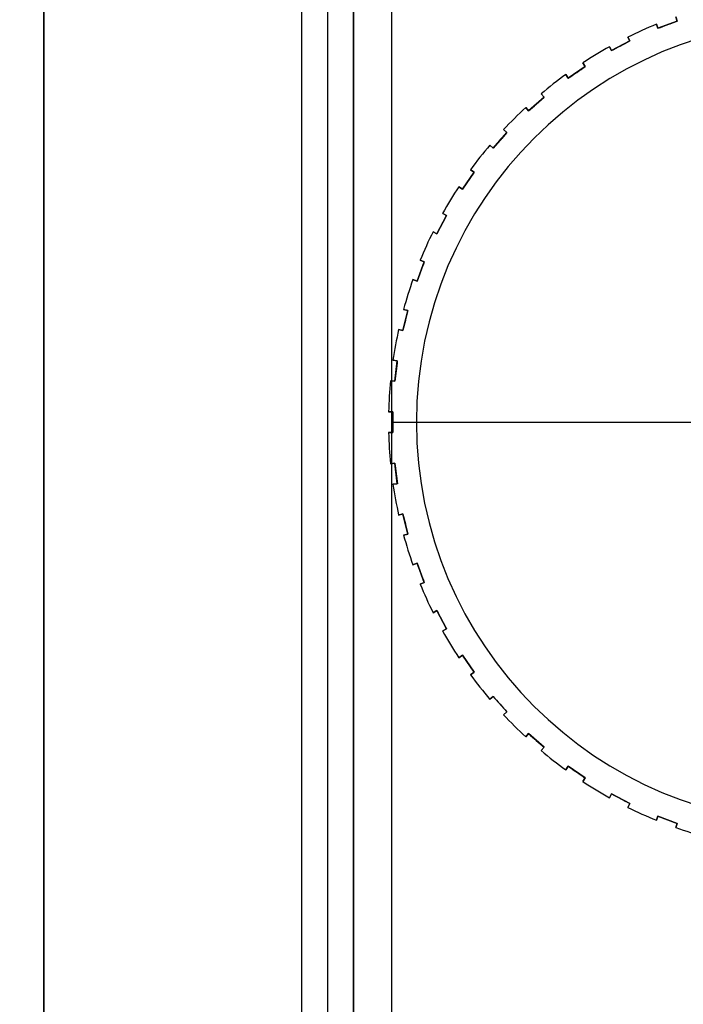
# Model space of a CAD drawing. Extents: x -158 to 158, y -59 to 130.
# Tile 4 of 17: x -75 to -63, y 8 to 27. Entities that reach past the tile are written whole.
import ezdxf

# ---------------------------------------------------------------- set-up
doc = ezdxf.new("R2010")
doc.units = 0
doc.header["$MEASUREMENT"] = 0
doc.layers.add('MODEL_237_2', color=5, linetype='CONTINUOUS')

msp = doc.modelspace()

# ---------------------------------------------------------------- linework, layer by layer
at = {"layer": 'MODEL_237_2'}
for p, q in [((-75, -32, 26), (-75, 32, 26)), ((-75, 32, 25), (-75, -32, 25)), ((-75, -32, 25.5), (-75, 32, 25.5)), ((-70, -28.9, 25), (-70, 28.9, 25)), ((-70, -28.9, 0.737), (-70, 28.9, 0.737)), ((-70, -28.9, 12.868), (-70, 28.9, 12.868)), ((-69.5, -28.9, 25), (-69.5, 28.9, 25)), ((-69, -28.9, 0.737), (-69, 28.9, 0.737)), ((-69, 28.9, 25), (-69, -28.9, 25)), ((-69, -28.9, 12.868), (-69, 28.9, 12.868)), ((-68.263, -28.263, -1), (-68.263, 28.263, -1)), ((-68.263, -28.263), (-68.263, 28.263)), ((-63.108, 26.632, 31.451), (-63.138, 26.711, 31.416)), ((-63.138, 26.711, 31.416), (-63.138, 26.711, 26.546)), ((-63.138, 26.711, 26.546), (-63.108, 26.632, 26.546)), ((-63.108, 26.632, 28.998), (-63.138, 26.711, 28.998)), ((-63.108, 26.632, 26.546), (-62.734, 26.773, 26.546)), ((-62.734, 26.773, 28.999), (-63.108, 26.632, 28.999)), ((-62.764, 26.853, 31.416), (-62.734, 26.773, 31.451)), ((-62.734, 26.773, 26.546), (-62.764, 26.853, 26.546)), ((-62.764, 26.853, 28.998), (-62.734, 26.773, 28.998)), ((-62.734, 26.773, 26.546), (-62.734, 26.773, 31.451)), ((-63.123, 26.671, 31.434), (-63.123, 26.671, 26.546)), ((-63.108, 26.632, 31.451), (-63.108, 26.632, 26.546)), ((-62.921, 26.703, 31.452), (-62.921, 26.703, 26.546)), ((-64.005, 26.201, 26.546), (-63.651, 26.387, 26.546)), ((-63.651, 26.387, 28.999), (-64.005, 26.201, 28.999)), ((-63.691, 26.462, 31.416), (-63.651, 26.387, 31.451)), ((-63.691, 26.462, 26.546), (-63.691, 26.462, 31.416)), ((-63.651, 26.387, 26.546), (-63.691, 26.462, 26.546)), ((-63.691, 26.462, 28.998), (-63.651, 26.387, 28.998)), ((-63.671, 26.425, 31.434), (-63.671, 26.425, 26.546)), ((-63.651, 26.387, 31.451), (-63.651, 26.387, 26.546)), ((-64.005, 26.201, 31.451), (-64.045, 26.276, 31.416)), ((-64.045, 26.276, 31.416), (-64.045, 26.276, 26.546)), ((-64.045, 26.276, 26.546), (-64.005, 26.201, 26.546)), ((-64.005, 26.201, 28.998), (-64.045, 26.276, 28.998)), ((-64.025, 26.239, 31.434), (-64.025, 26.239, 26.546)), ((-64.005, 26.201, 26.546), (-64.005, 26.201, 31.451)), ((-63.828, 26.294, 31.452), (-63.828, 26.294, 26.546)), ((-64.563, 25.963, 31.416), (-64.515, 25.893, 31.451)), ((-64.563, 25.963, 26.546), (-64.563, 25.963, 31.416)), ((-64.515, 25.893, 26.546), (-64.563, 25.963, 26.546)), ((-64.563, 25.963, 28.998), (-64.515, 25.893, 28.998)), ((-64.844, 25.666, 26.546), (-64.515, 25.893, 26.546)), ((-64.515, 25.893, 28.999), (-64.844, 25.666, 28.999)), ((-64.68, 25.78, 31.452), (-64.68, 25.78, 26.546)), ((-64.539, 25.928, 31.434), (-64.539, 25.928, 26.546)), ((-64.515, 25.893, 26.546), (-64.515, 25.893, 31.451)), ((-64.844, 25.666, 31.451), (-64.892, 25.736, 31.416)), ((-64.892, 25.736, 31.416), (-64.892, 25.736, 26.546)), ((-64.892, 25.736, 26.546), (-64.844, 25.666, 26.546)), ((-64.844, 25.666, 28.998), (-64.892, 25.736, 28.998)), ((-64.868, 25.701, 31.434), (-64.868, 25.701, 26.546)), ((-64.844, 25.666, 31.451), (-64.844, 25.666, 26.546)), ((-65.612, 25.034, 26.546), (-65.313, 25.299, 26.546)), ((-65.313, 25.299, 28.999), (-65.612, 25.034, 28.999)), ((-65.369, 25.362, 31.416), (-65.313, 25.299, 31.451)), ((-65.369, 25.362, 26.546), (-65.369, 25.362, 31.416)), ((-65.313, 25.299, 26.546), (-65.369, 25.362, 26.546)), ((-65.369, 25.362, 28.998), (-65.313, 25.299, 28.998)), ((-65.341, 25.331, 31.434), (-65.341, 25.331, 26.546)), ((-65.313, 25.299, 26.546), (-65.313, 25.299, 31.451)), ((-65.612, 25.034, 31.451), (-65.669, 25.097, 31.416)), ((-65.669, 25.097, 31.416), (-65.669, 25.097, 26.546)), ((-65.669, 25.097, 26.546), (-65.612, 25.034, 26.546)), ((-65.612, 25.034, 28.998), (-65.669, 25.097, 28.998)), ((-65.641, 25.065, 31.434), (-65.641, 25.065, 26.546)), ((-65.612, 25.034, 26.546), (-65.612, 25.034, 31.451)), ((-65.463, 25.166, 31.452), (-65.463, 25.166, 26.546)), ((-66.299, 24.313, 26.546), (-66.034, 24.612, 26.546)), ((-66.034, 24.612, 28.999), (-66.299, 24.313, 28.999)), ((-66.097, 24.669, 31.416), (-66.034, 24.612, 31.451)), ((-66.097, 24.669, 26.546), (-66.097, 24.669, 31.416)), ((-66.034, 24.612, 26.546), (-66.097, 24.669, 26.546)), ((-66.097, 24.669, 28.998), (-66.034, 24.612, 28.998)), ((-66.065, 24.641, 31.434), (-66.065, 24.641, 26.546)), ((-66.034, 24.612, 26.546), (-66.034, 24.612, 31.451)), ((-66.166, 24.463, 31.452), (-66.166, 24.463, 26.546)), ((-66.299, 24.313, 31.451), (-66.362, 24.369, 31.416)), ((-66.362, 24.369, 31.416), (-66.362, 24.369, 26.546)), ((-66.362, 24.369, 26.546), (-66.299, 24.313, 26.546)), ((-66.299, 24.313, 28.998), (-66.362, 24.369, 28.998)), ((-66.331, 24.341, 31.434), (-66.331, 24.341, 26.546)), ((-66.299, 24.313, 26.546), (-66.299, 24.313, 31.451)), ((-66.736, 23.892, 31.416), (-66.666, 23.844, 31.451)), ((-66.736, 23.892, 26.546), (-66.736, 23.892, 31.416)), ((-66.666, 23.844, 26.546), (-66.736, 23.892, 26.546)), ((-66.736, 23.892, 28.998), (-66.666, 23.844, 28.998)), ((-66.701, 23.868, 31.434), (-66.701, 23.868, 26.546)), ((-66.893, 23.515, 26.546), (-66.666, 23.844, 26.546)), ((-66.666, 23.844, 28.999), (-66.893, 23.515, 28.999)), ((-66.78, 23.68, 31.452), (-66.78, 23.68, 26.546)), ((-66.666, 23.844, 26.546), (-66.666, 23.844, 31.451)), ((-66.893, 23.515, 31.451), (-66.963, 23.563, 31.416)), ((-66.963, 23.563, 31.416), (-66.963, 23.563, 26.546)), ((-66.963, 23.563, 26.546), (-66.893, 23.515, 26.546)), ((-66.893, 23.515, 28.998), (-66.963, 23.563, 28.998)), ((-66.928, 23.539, 31.434), (-66.928, 23.539, 26.546)), ((-66.893, 23.515, 31.451), (-66.893, 23.515, 26.546)), ((-67.387, 22.651, 26.546), (-67.201, 23.005, 26.546)), ((-67.201, 23.005, 28.999), (-67.387, 22.651, 28.999)), ((-67.276, 23.045, 31.416), (-67.201, 23.005, 31.451)), ((-67.276, 23.045, 26.546), (-67.276, 23.045, 31.416)), ((-67.201, 23.005, 26.546), (-67.276, 23.045, 26.546)), ((-67.276, 23.045, 28.998), (-67.201, 23.005, 28.998)), ((-67.239, 23.025, 31.434), (-67.239, 23.025, 26.546)), ((-67.201, 23.005, 26.546), (-67.201, 23.005, 31.451)), ((-67.294, 22.828, 31.452), (-67.294, 22.828, 26.546)), ((-67.387, 22.651, 31.451), (-67.462, 22.691, 31.416)), ((-67.462, 22.691, 31.416), (-67.462, 22.691, 26.546)), ((-67.462, 22.691, 26.546), (-67.387, 22.651, 26.546)), ((-67.387, 22.651, 28.998), (-67.462, 22.691, 28.998)), ((-67.425, 22.671, 31.434), (-67.425, 22.671, 26.546)), ((-67.387, 22.651, 31.451), (-67.387, 22.651, 26.546)), ((-67.711, 22.138, 31.416), (-67.632, 22.108, 31.451)), ((-67.711, 22.138, 26.546), (-67.711, 22.138, 31.416)), ((-67.632, 22.108, 26.546), (-67.711, 22.138, 26.546)), ((-67.711, 22.138, 28.998), (-67.632, 22.108, 28.998)), ((-67.773, 21.734, 26.546), (-67.632, 22.108, 26.546)), ((-67.632, 22.108, 28.999), (-67.773, 21.734, 28.999)), ((-67.671, 22.123, 31.434), (-67.671, 22.123, 26.546)), ((-67.632, 22.108, 26.546), (-67.632, 22.108, 31.451)), ((-67.773, 21.734, 31.451), (-67.853, 21.764, 31.416)), ((-67.853, 21.764, 31.416), (-67.853, 21.764, 26.546)), ((-67.853, 21.764, 26.546), (-67.773, 21.734, 26.546)), ((-67.773, 21.734, 28.998), (-67.853, 21.764, 28.998)), ((-67.813, 21.749, 31.434), (-67.813, 21.749, 26.546)), ((-67.703, 21.921, 31.452), (-67.703, 21.921, 26.546)), ((-67.773, 21.734, 31.451), (-67.773, 21.734, 26.546)), ((-68.033, 21.186, 31.416), (-67.951, 21.166, 31.451)), ((-68.033, 21.186, 26.546), (-68.033, 21.186, 31.416)), ((-67.951, 21.166, 26.546), (-68.033, 21.186, 26.546)), ((-68.033, 21.186, 28.998), (-67.951, 21.166, 28.998)), ((-67.992, 21.176, 31.434), (-67.992, 21.176, 26.546)), ((-68.046, 20.777, 26.546), (-67.951, 21.166, 26.546)), ((-67.951, 21.166, 28.999), (-68.046, 20.777, 28.999)), ((-67.951, 21.166, 26.546), (-67.951, 21.166, 31.451)), ((-68.046, 20.777, 31.451), (-68.129, 20.798, 31.416)), ((-68.129, 20.798, 31.416), (-68.129, 20.798, 26.546)), ((-68.129, 20.798, 26.546), (-68.046, 20.777, 26.546)), ((-68.046, 20.777, 28.998), (-68.129, 20.798, 28.998)), ((-67.999, 20.971, 31.452), (-67.999, 20.971, 26.546)), ((-68.088, 20.787, 31.434), (-68.088, 20.787, 26.546)), ((-68.046, 20.777, 31.451), (-68.046, 20.777, 26.546)), ((-68.238, 20.202, 31.416), (-68.154, 20.192, 31.451)), ((-68.238, 20.202, 26.546), (-68.238, 20.202, 31.416)), ((-68.154, 20.192, 26.546), (-68.238, 20.202, 26.546)), ((-68.238, 20.202, 28.998), (-68.154, 20.192, 28.998)), ((-68.202, 19.794, 26.546), (-68.154, 20.192, 26.546)), ((-68.154, 20.192, 28.999), (-68.202, 19.794, 28.999)), ((-68.196, 20.197, 31.434), (-68.196, 20.197, 26.546)), ((-68.154, 20.192, 31.451), (-68.154, 20.192, 26.546)), ((-68.178, 19.993, 31.452), (-68.178, 19.993, 26.546)), ((-68.202, 19.794, 31.451), (-68.286, 19.805, 31.416)), ((-68.286, 19.805, 31.416), (-68.286, 19.805, 26.546)), ((-68.286, 19.805, 26.546), (-68.202, 19.794, 26.546)), ((-68.202, 19.794, 28.998), (-68.286, 19.805, 28.998)), ((-68.244, 19.8, 31.434), (-68.244, 19.8, 26.546)), ((-68.202, 19.794, 31.451), (-68.202, 19.794, 26.546)), ((-68.323, 19.2, 31.416), (-68.238, 19.2, 31.451)), ((-68.323, 19.2, 26.546), (-68.323, 19.2, 31.416)), ((-68.238, 19.2, 26.546), (-68.323, 19.2, 26.546)), ((-68.323, 19.2, 28.998), (-68.238, 19.2, 28.998)), ((-68.28, 19.2, 31.434), (-68.28, 19.2, 26.546)), ((-68.238, 18.8, 26.546), (-68.238, 19.2, 26.546)), ((-68.238, 19.2, 26.546), (-68.238, 19.2, 31.451)), ((-68.238, 19.2, 28.999), (-68.238, 18.8, 28.999)), ((-68.238, 19, 26.546), (-67.785, 19, 26.546)), ((-68.238, 19, 31.452), (-68.238, 19, 26.546)), ((-67.785, 19, 26), (-61.65, 19, 26)), ((-67.785, 19, 26.546), (-67.785, 19, 26)), ((-68.323, 18.8, 31.416), (-68.323, 18.8, 26.546)), ((-68.238, 18.8, 31.451), (-68.323, 18.8, 31.416)), ((-68.323, 18.8, 26.546), (-68.238, 18.8, 26.546)), ((-68.238, 18.8, 28.998), (-68.323, 18.8, 28.998)), ((-68.28, 18.8, 31.434), (-68.28, 18.8, 26.546)), ((-68.238, 18.8, 31.451), (-68.238, 18.8, 26.546)), ((-68.286, 18.195, 31.416), (-68.202, 18.206, 31.451)), ((-68.202, 18.206, 26.546), (-68.286, 18.195, 26.546)), ((-68.286, 18.195, 28.998), (-68.202, 18.206, 28.998)), ((-68.286, 18.195, 26.546), (-68.286, 18.195, 31.416)), ((-68.244, 18.2, 31.434), (-68.244, 18.2, 26.546)), ((-68.154, 17.808, 26.546), (-68.202, 18.206, 26.546)), ((-68.202, 18.206, 31.451), (-68.202, 18.206, 26.546)), ((-68.202, 18.206, 28.999), (-68.154, 17.808, 28.999)), ((-68.178, 18.007, 31.452), (-68.178, 18.007, 26.546)), ((-68.154, 17.808, 31.451), (-68.238, 17.798, 31.416)), ((-68.238, 17.798, 26.546), (-68.154, 17.808, 26.546)), ((-68.154, 17.808, 28.998), (-68.238, 17.798, 28.998)), ((-68.238, 17.798, 31.416), (-68.238, 17.798, 26.546)), ((-68.196, 17.803, 31.434), (-68.196, 17.803, 26.546)), ((-68.154, 17.808, 31.451), (-68.154, 17.808, 26.546)), ((-68.129, 17.202, 31.416), (-68.046, 17.223, 31.451)), ((-68.046, 17.223, 26.546), (-68.129, 17.202, 26.546)), ((-68.129, 17.202, 28.998), (-68.046, 17.223, 28.998)), ((-68.129, 17.202, 26.546), (-68.129, 17.202, 31.416)), ((-68.088, 17.213, 31.434), (-68.088, 17.213, 26.546)), ((-68.046, 17.223, 26.546), (-68.046, 17.223, 31.451)), ((-67.951, 16.834, 26.546), (-68.046, 17.223, 26.546)), ((-68.046, 17.223, 28.999), (-67.951, 16.834, 28.999)), ((-67.999, 17.029, 31.452), (-67.999, 17.029, 26.546)), ((-67.951, 16.834, 31.451), (-68.033, 16.814, 31.416)), ((-68.033, 16.814, 26.546), (-67.951, 16.834, 26.546)), ((-67.951, 16.834, 28.998), (-68.033, 16.814, 28.998)), ((-68.033, 16.814, 31.416), (-68.033, 16.814, 26.546)), ((-67.992, 16.824, 31.434), (-67.992, 16.824, 26.546)), ((-67.951, 16.834, 31.451), (-67.951, 16.834, 26.546)), ((-67.853, 16.236, 31.416), (-67.773, 16.266, 31.451)), ((-67.773, 16.266, 26.546), (-67.853, 16.236, 26.546)), ((-67.853, 16.236, 28.998), (-67.773, 16.266, 28.998)), ((-67.853, 16.236, 26.546), (-67.853, 16.236, 31.416)), ((-67.813, 16.251, 31.434), (-67.813, 16.251, 26.546)), ((-67.773, 16.266, 26.546), (-67.773, 16.266, 31.451)), ((-67.632, 15.892, 26.546), (-67.773, 16.266, 26.546)), ((-67.773, 16.266, 28.999), (-67.632, 15.892, 28.999)), ((-67.703, 16.079, 31.452), (-67.703, 16.079, 26.546)), ((-67.632, 15.892, 31.451), (-67.711, 15.862, 31.416)), ((-67.711, 15.862, 26.546), (-67.632, 15.892, 26.546)), ((-67.632, 15.892, 28.998), (-67.711, 15.862, 28.998)), ((-67.711, 15.862, 31.416), (-67.711, 15.862, 26.546)), ((-67.671, 15.877, 31.434), (-67.671, 15.877, 26.546)), ((-67.632, 15.892, 26.546), (-67.632, 15.892, 31.451)), ((-67.462, 15.309, 31.416), (-67.387, 15.349, 31.451)), ((-67.387, 15.349, 26.546), (-67.462, 15.309, 26.546)), ((-67.462, 15.309, 28.998), (-67.387, 15.349, 28.998)), ((-67.462, 15.309, 26.546), (-67.462, 15.309, 31.416)), ((-67.425, 15.329, 31.434), (-67.425, 15.329, 26.546)), ((-67.387, 15.349, 26.546), (-67.387, 15.349, 31.451)), ((-67.201, 14.995, 26.546), (-67.387, 15.349, 26.546)), ((-67.387, 15.349, 28.999), (-67.201, 14.995, 28.999)), ((-67.294, 15.172, 31.452), (-67.294, 15.172, 26.546)), ((-67.201, 14.995, 31.451), (-67.276, 14.955, 31.416)), ((-67.276, 14.955, 26.546), (-67.201, 14.995, 26.546)), ((-67.201, 14.995, 28.998), (-67.276, 14.955, 28.998)), ((-67.276, 14.955, 31.416), (-67.276, 14.955, 26.546)), ((-67.239, 14.975, 31.434), (-67.239, 14.975, 26.546)), ((-67.201, 14.995, 31.451), (-67.201, 14.995, 26.546)), ((-66.963, 14.437, 31.416), (-66.893, 14.485, 31.451)), ((-66.893, 14.485, 26.546), (-66.963, 14.437, 26.546)), ((-66.963, 14.437, 28.998), (-66.893, 14.485, 28.998)), ((-66.963, 14.437, 26.546), (-66.963, 14.437, 31.416)), ((-66.928, 14.461, 31.434), (-66.928, 14.461, 26.546)), ((-66.666, 14.156, 26.546), (-66.893, 14.485, 26.546)), ((-66.893, 14.485, 31.451), (-66.893, 14.485, 26.546)), ((-66.893, 14.485, 28.999), (-66.666, 14.156, 28.999)), ((-66.78, 14.32, 31.452), (-66.78, 14.32, 26.546)), ((-66.666, 14.156, 31.451), (-66.736, 14.108, 31.416)), ((-66.736, 14.108, 26.546), (-66.666, 14.156, 26.546)), ((-66.666, 14.156, 28.998), (-66.736, 14.108, 28.998)), ((-66.701, 14.132, 31.434), (-66.701, 14.132, 26.546)), ((-66.666, 14.156, 31.451), (-66.666, 14.156, 26.546)), ((-66.736, 14.108, 31.416), (-66.736, 14.108, 26.546)), ((-66.362, 13.631, 31.416), (-66.299, 13.687, 31.451)), ((-66.299, 13.687, 26.546), (-66.362, 13.631, 26.546)), ((-66.362, 13.631, 28.998), (-66.299, 13.687, 28.998)), ((-66.362, 13.631, 26.546), (-66.362, 13.631, 31.416)), ((-66.331, 13.659, 31.434), (-66.331, 13.659, 26.546)), ((-66.299, 13.687, 26.546), (-66.299, 13.687, 31.451)), ((-66.034, 13.388, 26.546), (-66.299, 13.687, 26.546)), ((-66.299, 13.687, 28.999), (-66.034, 13.388, 28.999)), ((-66.166, 13.537, 31.452), (-66.166, 13.537, 26.546)), ((-66.034, 13.388, 31.451), (-66.097, 13.331, 31.416)), ((-66.097, 13.331, 26.546), (-66.034, 13.388, 26.546)), ((-66.034, 13.388, 28.998), (-66.097, 13.331, 28.998)), ((-66.065, 13.359, 31.434), (-66.065, 13.359, 26.546)), ((-66.034, 13.388, 31.451), (-66.034, 13.388, 26.546)), ((-66.097, 13.331, 31.416), (-66.097, 13.331, 26.546)), ((-65.669, 12.903, 31.416), (-65.612, 12.966, 31.451)), ((-65.612, 12.966, 26.546), (-65.669, 12.903, 26.546)), ((-65.669, 12.903, 28.998), (-65.612, 12.966, 28.998)), ((-65.669, 12.903, 26.546), (-65.669, 12.903, 31.416)), ((-65.641, 12.935, 31.434), (-65.641, 12.935, 26.546)), ((-65.612, 12.966, 26.546), (-65.612, 12.966, 31.451)), ((-65.313, 12.701, 26.546), (-65.612, 12.966, 26.546)), ((-65.612, 12.966, 28.999), (-65.313, 12.701, 28.999)), ((-65.463, 12.834, 31.452), (-65.463, 12.834, 26.546)), ((-65.313, 12.701, 31.451), (-65.369, 12.638, 31.416)), ((-65.369, 12.638, 26.546), (-65.313, 12.701, 26.546)), ((-65.313, 12.701, 28.998), (-65.369, 12.638, 28.998)), ((-65.369, 12.638, 31.416), (-65.369, 12.638, 26.546)), ((-65.341, 12.669, 31.434), (-65.341, 12.669, 26.546)), ((-65.313, 12.701, 31.451), (-65.313, 12.701, 26.546)), ((-64.892, 12.264, 31.416), (-64.844, 12.334, 31.451)), ((-64.844, 12.334, 26.546), (-64.892, 12.264, 26.546)), ((-64.892, 12.264, 28.998), (-64.844, 12.334, 28.998)), ((-64.892, 12.264, 26.546), (-64.892, 12.264, 31.416)), ((-64.868, 12.299, 31.434), (-64.868, 12.299, 26.546)), ((-64.515, 12.107, 26.546), (-64.844, 12.334, 26.546)), ((-64.844, 12.334, 31.451), (-64.844, 12.334, 26.546)), ((-64.844, 12.334, 28.999), (-64.515, 12.107, 28.999)), ((-64.68, 12.22, 31.452), (-64.68, 12.22, 26.546)), ((-64.515, 12.107, 31.451), (-64.563, 12.037, 31.416)), ((-64.563, 12.037, 26.546), (-64.515, 12.107, 26.546)), ((-64.515, 12.107, 28.998), (-64.563, 12.037, 28.998)), ((-64.563, 12.037, 31.416), (-64.563, 12.037, 26.546)), ((-64.539, 12.072, 31.434), (-64.539, 12.072, 26.546)), ((-64.515, 12.107, 26.546), (-64.515, 12.107, 31.451)), ((-64.045, 11.724, 31.416), (-64.005, 11.799, 31.451)), ((-64.005, 11.799, 26.546), (-64.045, 11.724, 26.546)), ((-64.045, 11.724, 28.998), (-64.005, 11.799, 28.998)), ((-64.045, 11.724, 26.546), (-64.045, 11.724, 31.416)), ((-64.025, 11.761, 31.434), (-64.025, 11.761, 26.546)), ((-64.005, 11.799, 26.546), (-64.005, 11.799, 31.451)), ((-63.651, 11.613, 26.546), (-64.005, 11.799, 26.546)), ((-64.005, 11.799, 28.999), (-63.651, 11.613, 28.999)), ((-63.828, 11.706, 31.452), (-63.828, 11.706, 26.546)), ((-63.651, 11.613, 31.451), (-63.691, 11.538, 31.416)), ((-63.691, 11.538, 26.546), (-63.651, 11.613, 26.546)), ((-63.651, 11.613, 28.998), (-63.691, 11.538, 28.998)), ((-63.691, 11.538, 31.416), (-63.691, 11.538, 26.546)), ((-63.671, 11.575, 31.434), (-63.671, 11.575, 26.546)), ((-63.651, 11.613, 31.451), (-63.651, 11.613, 26.546)), ((-63.138, 11.289, 31.416), (-63.108, 11.368, 31.451)), ((-63.108, 11.368, 26.546), (-63.138, 11.289, 26.546)), ((-63.138, 11.289, 28.998), (-63.108, 11.368, 28.998)), ((-63.138, 11.289, 26.546), (-63.138, 11.289, 31.416)), ((-63.123, 11.329, 31.434), (-63.123, 11.329, 26.546)), ((-62.734, 11.227, 26.546), (-63.108, 11.368, 26.546)), ((-63.108, 11.368, 31.451), (-63.108, 11.368, 26.546)), ((-63.108, 11.368, 28.999), (-62.734, 11.227, 28.999)), ((-62.921, 11.297, 31.452), (-62.921, 11.297, 26.546)), ((-62.734, 11.227, 31.451), (-62.764, 11.147, 31.416)), ((-62.764, 11.147, 26.546), (-62.734, 11.227, 26.546)), ((-62.734, 11.227, 28.998), (-62.764, 11.147, 28.998)), ((-62.764, 11.147, 31.416), (-62.764, 11.147, 26.546)), ((-62.749, 11.187, 31.434), (-62.749, 11.187, 26.546)), ((-62.734, 11.227, 26.546), (-62.734, 11.227, 31.451))]:
    msp.add_line(p, q, dxfattribs=at)
at = {"layer": 'MODEL_237_2', "extrusion": (0.207347, 0.866025, -0.454981)}
for radius, start, end in [(70, 62.24543, 152.24543), (67.56, 62.24543, 152.24543), (70, 242.24543, 332.24543), (67.56, 242.24543, 332.24543)]:
    msp.add_arc((83.47, 134.687, -67.324), radius, start, end, dxfattribs=at)
at = {"layer": 'MODEL_237_2'}
for centre, radius, start, end in [((-60, 19, 26.546), 7.785, 90, 270), ((-60, 19, 26), 7.785, 90, 270), ((-60, 19, 26.273), 7.785, 90, 270), ((-60, 19, 31.416), 8.325, 112.1458, 116.3157), ((-60, 19, 26.546), 8.325, 112.1458, 116.3157), ((-60, 19, 28.981), 8.325, 112.1458, 116.3157), ((-60, 19, 31.416), 8.325, 119.0689, 123.2388), ((-60, 19, 26.546), 8.325, 119.0689, 123.2388), ((-60, 19, 28.981), 8.325, 119.0689, 123.2388), ((-60, 19, 31.416), 8.325, 125.992, 130.1619), ((-60, 19, 26.546), 8.325, 125.992, 130.1619), ((-60, 19, 28.981), 8.325, 125.992, 130.1619), ((-60, 19, 31.416), 8.325, 132.9151, 137.0849), ((-60, 19, 26.546), 8.325, 132.9151, 137.0849), ((-60, 19, 28.981), 8.325, 132.9151, 137.0849), ((-60, 19, 31.416), 8.325, 139.8381, 144.008), ((-60, 19, 26.546), 8.325, 139.8381, 144.008), ((-60, 19, 28.981), 8.325, 139.8381, 144.008), ((-60, 19, 31.416), 8.325, 146.7612, 150.9311), ((-60, 19, 26.546), 8.325, 146.7612, 150.9311), ((-60, 19, 28.981), 8.325, 146.7612, 150.9311), ((-60, 19, 31.416), 8.325, 153.6843, 157.8542), ((-60, 19, 26.546), 8.325, 153.6843, 157.8542), ((-60, 19, 28.981), 8.325, 153.6843, 157.8542), ((-60, 19, 31.416), 8.325, 160.6074, 164.7773), ((-60, 19, 26.546), 8.325, 160.6074, 164.7773), ((-60, 19, 28.981), 8.325, 160.6074, 164.7773), ((-60, 19, 31.416), 8.325, 167.5304, 171.7003), ((-60, 19, 26.546), 8.325, 167.5304, 171.7003), ((-60, 19, 28.981), 8.325, 167.5304, 171.7003), ((-60, 19, 31.416), 8.325, 174.4535, 178.6234), ((-60, 19, 26.546), 8.325, 174.4535, 178.6234), ((-60, 19, 28.981), 8.325, 174.4535, 178.6234), ((-60, 19, 26.546), 8.325, 181.3766, 185.5465), ((-60, 19, 31.416), 8.325, 181.3766, 185.5465), ((-60, 19, 28.981), 8.325, 181.3766, 185.5465), ((-60, 19, 26.546), 8.325, 188.2997, 192.4696), ((-60, 19, 31.416), 8.325, 188.2997, 192.4696), ((-60, 19, 28.981), 8.325, 188.2997, 192.4696), ((-60, 19, 26.546), 8.325, 195.2227, 199.3926), ((-60, 19, 31.416), 8.325, 195.2227, 199.3926), ((-60, 19, 28.981), 8.325, 195.2227, 199.3926), ((-60, 19, 26.546), 8.325, 202.1458, 206.3157), ((-60, 19, 31.416), 8.325, 202.1458, 206.3157), ((-60, 19, 28.981), 8.325, 202.1458, 206.3157), ((-60, 19, 26.546), 8.325, 209.0689, 213.2388), ((-60, 19, 31.416), 8.325, 209.0689, 213.2388), ((-60, 19, 28.981), 8.325, 209.0689, 213.2388), ((-60, 19, 26.546), 8.325, 215.992, 220.1619), ((-60, 19, 31.416), 8.325, 215.992, 220.1619), ((-60, 19, 28.981), 8.325, 215.992, 220.1619), ((-60, 19, 26.546), 8.325, 222.9151, 227.0849), ((-60, 19, 31.416), 8.325, 222.9151, 227.0849), ((-60, 19, 28.981), 8.325, 222.9151, 227.0849), ((-60, 19, 26.546), 8.325, 229.8381, 234.008), ((-60, 19, 31.416), 8.325, 229.8381, 234.008), ((-60, 19, 28.981), 8.325, 229.8381, 234.008), ((-60, 19, 26.546), 8.325, 236.7612, 240.9311), ((-60, 19, 31.416), 8.325, 236.7612, 240.9311), ((-60, 19, 28.981), 8.325, 236.7612, 240.9311), ((-60, 19, 26.546), 8.325, 243.6843, 247.8542), ((-60, 19, 31.416), 8.325, 243.6843, 247.8542), ((-60, 19, 28.981), 8.325, 243.6843, 247.8542), ((-60, 19, 26.546), 8.325, 250.6074, 254.7773), ((-60, 19, 31.416), 8.325, 250.6074, 254.7773), ((-60, 19, 28.981), 8.325, 250.6074, 254.7773)]:
    msp.add_arc(centre, radius, start, end, dxfattribs=at)
at = {"layer": 'MODEL_237_2', "extrusion": (-0.354605, 0.935016, 2.99445e-12)}
msp.add_arc((49.363, 10.962, 47.28), 20.489, 89.4407, 90.5593, dxfattribs=at)
at = {"layer": 'MODEL_237_2', "extrusion": (-0.464723, 0.885456, 4.6916e-12)}
msp.add_arc((44.298, 10.962, 52.945), 20.489, 89.4407, 90.5593, dxfattribs=at)
at = {"layer": 'MODEL_237_2', "extrusion": (-0.568065, 0.822984, -4.40726e-12)}
msp.add_arc((38.586, 10.962, 57.958), 20.489, 89.4407, 90.5593, dxfattribs=at)
at = {"layer": 'MODEL_237_2', "extrusion": (-0.663123, 0.748511, 5.56238e-12)}
msp.add_arc((32.311, 10.962, 62.247), 20.489, 89.4407, 90.5593, dxfattribs=at)
at = {"layer": 'MODEL_237_2', "extrusion": (0.748511, -0.663123, -7.86375e-12)}
msp.add_arc((-25.566, 10.962, -65.748), 20.489, 89.4407, 90.5593, dxfattribs=at)
at = {"layer": 'MODEL_237_2', "extrusion": (0.822984, -0.568065, -6.37097e-12)}
msp.add_arc((-18.447, 10.962, -68.41), 20.489, 89.4407, 90.5593, dxfattribs=at)
at = {"layer": 'MODEL_237_2', "extrusion": (0.885456, -0.464723, -2.00815e-12)}
msp.add_arc((-11.06, 10.962, -70.195), 20.489, 89.4407, 90.5593, dxfattribs=at)
at = {"layer": 'MODEL_237_2', "extrusion": (0.935016, -0.354605, -6.48649e-13)}
msp.add_arc((-3.511, 10.962, -71.076), 20.489, 89.4407, 90.5593, dxfattribs=at)
at = {"layer": 'MODEL_237_2', "extrusion": (0.970942, -0.239316, 4.27397e-12)}
msp.add_arc((4.089, 10.962, -71.041), 20.489, 89.4407, 90.5593, dxfattribs=at)
at = {"layer": 'MODEL_237_2', "extrusion": (-0.359135, 0.5, 0.78805)}
for radius in [70, 67.56]:
    msp.add_arc((53.588, 42.249, 158.062), radius, 47.65231, 137.65231, dxfattribs=at)
at = {"layer": 'MODEL_237_2', "extrusion": (0.992709, -0.120537, 3.09441e-12)}
msp.add_arc((11.629, 10.962, -70.091), 20.489, 89.4407, 90.5593, dxfattribs=at)
at = {"layer": 'MODEL_237_2', "extrusion": (1, 1.98947e-12, 5.82233e-11)}
msp.add_arc((19, 10.962, -68.238), 20.489, 89.4407, 90, dxfattribs=at)
at = {"layer": 'MODEL_237_2', "extrusion": (-6.90253e-31, 1, 2.35968e-15)}
msp.add_arc((60, 10.962, 19), 22.083, 68.097, 90, dxfattribs=at)
at = {"layer": 'MODEL_237_2', "extrusion": (1, 2.84212e-13, -5.82316e-11)}
msp.add_arc((19, 10.962, -68.238), 20.489, 90, 90.5593, dxfattribs=at)
at = {"layer": 'MODEL_237_2', "extrusion": (0.992709, 0.120537, -5.03369e-12)}
msp.add_arc((26.094, 10.962, -65.51), 20.489, 89.4407, 90.5593, dxfattribs=at)
at = {"layer": 'MODEL_237_2', "extrusion": (0.970942, 0.239316, -2.37379e-11)}
msp.add_arc((32.807, 10.962, -61.947), 20.489, 89.4407, 90.5593, dxfattribs=at)
at = {"layer": 'MODEL_237_2', "extrusion": (0.935016, 0.354605, 1.02229e-11)}
msp.add_arc((39.042, 10.962, -57.601), 20.489, 89.4407, 90.5593, dxfattribs=at)
at = {"layer": 'MODEL_237_2', "extrusion": (0.885456, 0.464723, -5.28693e-12)}
msp.add_arc((44.707, 10.962, -52.536), 20.489, 89.4407, 90.5593, dxfattribs=at)
at = {"layer": 'MODEL_237_2', "extrusion": (0.822984, 0.568065, -4.58497e-12)}
msp.add_arc((49.721, 10.962, -46.824), 20.489, 89.4407, 90.5593, dxfattribs=at)
at = {"layer": 'MODEL_237_2', "extrusion": (0.748511, 0.663123, -1.54076e-11)}
msp.add_arc((54.009, 10.962, -40.549), 20.489, 89.4407, 90.5593, dxfattribs=at)
at = {"layer": 'MODEL_237_2', "extrusion": (0.663123, 0.748511, -4.15846e-12)}
msp.add_arc((57.51, 10.962, -33.804), 20.489, 89.4407, 90.5593, dxfattribs=at)
at = {"layer": 'MODEL_237_2', "extrusion": (0.568065, 0.822984, 0)}
msp.add_arc((60.172, 10.962, -26.685), 20.489, 89.4407, 90.5593, dxfattribs=at)
at = {"layer": 'MODEL_237_2', "extrusion": (0.464723, 0.885456, -1.27953e-12)}
msp.add_arc((61.957, 10.962, -19.298), 20.489, 89.4407, 90.5593, dxfattribs=at)
at = {"layer": 'MODEL_237_2', "extrusion": (0.354605, 0.935016, 1.28841e-12)}
msp.add_arc((62.838, 10.962, -11.749), 20.489, 89.4407, 90.5593, dxfattribs=at)

doc.saveas('drawing.dxf')
